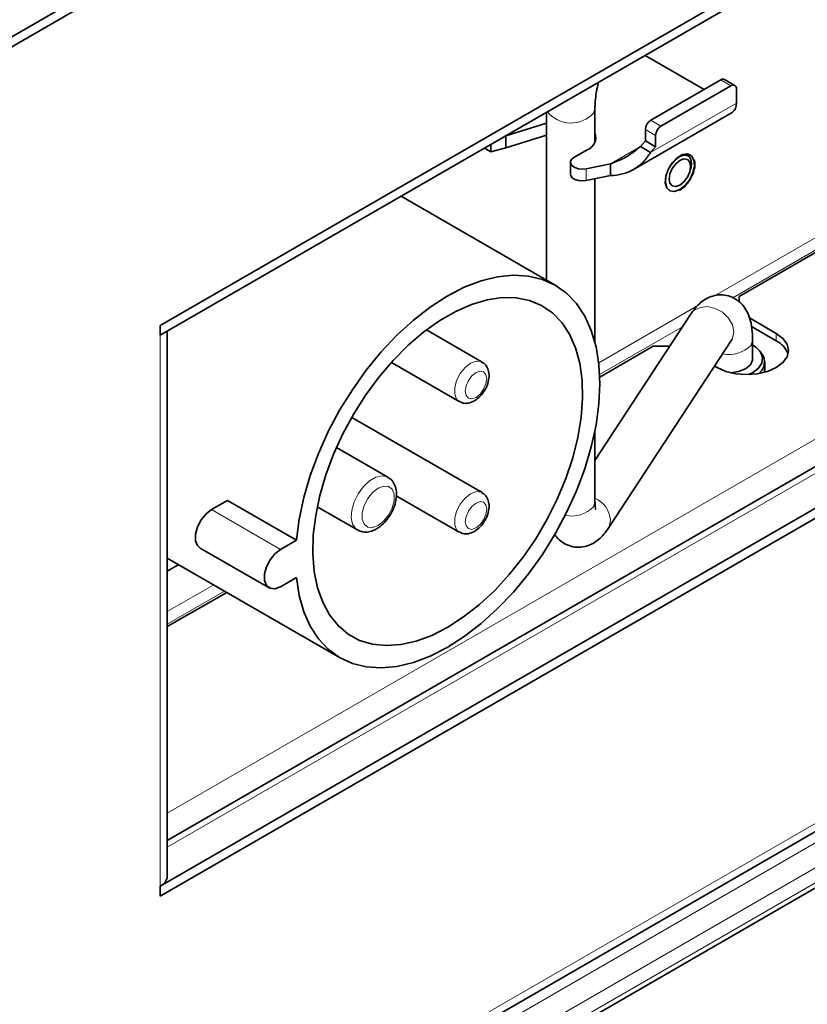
# Model space of a CAD drawing. Header units: millimetres. Extents: x 0 to 1118, y 0 to 864.
# Tile 200 of 256: x 354 to 380, y 672 to 705. Entities that reach past the tile are written whole.
import ezdxf

# ---------------------------------------------------------------- set-up
doc = ezdxf.new("R2010")
doc.units = ezdxf.units.MM

msp = doc.modelspace()

# ---------------------------------------------------------------- linework, layer by layer
at = {"color": 7, "linetype": 'Continuous', "lineweight": 35}
for p, q in [((329.8787, 690.1684), (378.6691, 718.3345)), ((329.8787, 689.8418), (378.6691, 718.0079)), ((358.9978, 694.6894), (394.21, 715.0169)), ((394.21, 714.6903), (358.9978, 694.3627)), ((374.9159, 703.5521), (376.8516, 702.4347)), ((377.3998, 702.7511), (375.1017, 701.4245)), ((377.8606, 702.5696), (377.5248, 702.7635)), ((377.7356, 702.5572), (375.4376, 701.2306)), ((377.9124, 702.4551), (377.9124, 701.9896)), ((373.271, 700.7167), (373.271, 701.8169)), ((371.6835, 701.686), (371.6835, 696.1717)), ((374.5382, 699.8117), (377.7716, 701.6783)), ((371.6835, 701.3238), (370.3403, 700.9081)), ((370.3403, 700.9081), (370.3322, 700.906)), ((371.6835, 700.936), (370.3403, 700.5203)), ((370.3403, 700.9081), (370.3403, 700.5203)), ((374.9249, 700.744), (374.9249, 701.1183)), ((375.2608, 700.5501), (375.2608, 700.9244)), ((369.8492, 700.3881), (369.6422, 700.5076)), ((369.8492, 700.6271), (369.8492, 700.3881)), ((370.3403, 700.5203), (369.8492, 700.3881)), ((374.9249, 700.744), (374.7607, 700.558)), ((374.7607, 700.558), (375.0966, 700.3641)), ((375.2608, 700.5501), (374.9249, 700.744)), ((375.2608, 700.5501), (375.0966, 700.3641)), ((372.5786, 700.2034), (373.0096, 700.4522)), ((372.4642, 700.044), (372.4642, 699.6561)), ((373.7808, 699.9923), (372.9839, 699.8312)), ((373.7808, 699.9923), (373.7808, 699.6044)), ((378.0066, 695.6377), (385.6575, 700.0545)), ((373.7808, 699.6044), (372.9839, 699.4433)), ((373.271, 694.1289), (373.271, 699.5014)), ((371.9678, 696.0076), (366.9074, 698.9289)), ((392.5479, 697.0071), (359.2321, 677.7744)), ((358.9978, 676.2764), (394.21, 696.6039)), ((394.21, 696.2773), (358.9978, 675.9497)), ((378.0066, 695.6377), (378.0066, 695.4607)), ((376.4266, 695.0735), (373.271, 690.2582)), ((358.9978, 694.3627), (358.9978, 694.6894)), ((378.3408, 694.9345), (379.222, 694.4258)), ((359.2321, 676.6029), (359.2321, 694.498)), ((369.5652, 693.4864), (367.741, 694.5395)), ((378.4078, 694.6509), (379.222, 694.1809)), ((373.7028, 688.021), (377.7543, 694.2033)), ((378.4459, 693.5907), (378.4459, 694.1993)), ((373.4271, 692.994), (375.1782, 694.0049)), ((375.7263, 694.0049), (375.1782, 694.0049)), ((378.7391, 693.7692), (378.6732, 693.8542)), ((366.5896, 693.4722), (368.8153, 692.1874)), ((378.8428, 693.1633), (378.8428, 693.4886)), ((377.2774, 693.3033), (377.1955, 693.3506)), ((369.5652, 689.1996), (365.288, 691.6688)), ((373.271, 688.8952), (373.271, 691.2348)), ((366.4753, 689.7036), (364.7864, 690.6785)), ((361.2084, 688.9432), (360.6852, 688.6411)), ((361.2084, 688.9432), (363.4711, 687.6369)), ((366.7473, 689.0944), (368.8153, 687.9005)), ((268.2253, 613.2544), (398.7942, 688.6302)), ((364.1569, 688.7326), (365.4754, 687.9715)), ((363.4711, 687.6369), (362.9479, 687.3349)), ((360.3102, 687.3792), (362.5729, 686.0729)), ((359.2321, 687.05), (364.9059, 683.7747)), ((268.4688, 611.5426), (398.5235, 686.6215)), ((359.2321, 686.6172), (359.607, 686.8336)), ((362.9479, 686.11), (363.4711, 686.4121)), ((359.2321, 684.7994), (361.1814, 685.9247)), ((358.9978, 675.9497), (358.9978, 676.2764))]:
    msp.add_line(p, q, dxfattribs=at)
at = {"color": 7, "linetype": 'Continuous', "lineweight": 18}
for p, q in [((377.7356, 702.5572), (377.3998, 702.7511)), ((375.0966, 700.3641), (377.9124, 701.9896)), ((375.1017, 701.4245), (375.4376, 701.2306)), ((375.2608, 700.9244), (374.9249, 701.1183)), ((373.7808, 699.9923), (374.7605, 700.5578)), ((385.1192, 700.2345), (377.194, 695.6593)), ((385.296, 699.9283), (377.7942, 695.5976)), ((372.9839, 699.8312), (372.9839, 699.4433)), ((391.4019, 697.2486), (359.2321, 678.6774)), ((392.6644, 696.8546), (359.2321, 677.5546)), ((391.7908, 696.575), (359.2321, 677.7792)), ((376.6452, 695.3425), (373.3925, 693.4647)), ((358.9978, 676.2764), (358.9978, 694.3627)), ((376.1468, 694.6465), (373.4238, 693.0746)), ((379.222, 694.1809), (379.222, 694.4258)), ((268.391, 613.6207), (398.9599, 688.9965)), ((360.6852, 688.6411), (362.9479, 687.3349)), ((268.5421, 613.0649), (398.5967, 688.1438)), ((268.8956, 612.4525), (398.9502, 687.5314)), ((268.8956, 611.9582), (398.9502, 687.0371)), ((268.7921, 611.7293), (398.8467, 686.8082)), ((360.7564, 686.1701), (359.2321, 685.2902)), ((361.11, 685.966), (359.2321, 684.8819))]:
    msp.add_line(p, q, dxfattribs=at)
at = {"color": 7, "linetype": 'Continuous', "lineweight": 18, "flags": 128}
for points in [[(373.2196, 701.6548), (373.2709, 701.8111), (373.271, 701.8159)], [(375.7388, 699.93), (375.6741, 699.8117), (375.5956, 699.5842), (375.5793, 699.3722), (375.6275, 699.2043), (375.7337, 699.1032), (375.8835, 699.0826), (376.0568, 699.1452)], [(377.8329, 694.4762), (377.7881, 694.7077), (377.6592, 694.9308), (377.4617, 695.1186), (377.2194, 695.2485), (376.9615, 695.3048), (376.7193, 695.2807), (376.5217, 695.1792), (376.4266, 695.0735)], [(377.7543, 694.2033), (377.7881, 694.2643), (377.8329, 694.4762)], [(378.3946, 694.0371), (378.4459, 694.1935), (378.4459, 694.1995)], [(368.8091, 692.191), (368.731, 692.2656), (368.668, 692.4291), (368.668, 692.6417), (368.731, 692.878), (368.8494, 693.1092), (369.0089, 693.3077), (369.1903, 693.4493), (369.3717, 693.5171), (369.5312, 693.5028), (369.5644, 693.4869)], [(369.367, 692.3266), (369.5023, 692.4358), (369.617, 692.5905), (369.6937, 692.7672), (369.7206, 692.9389), (369.6937, 693.0796), (369.617, 693.1679), (369.5023, 693.1901), (369.367, 693.1431), (369.2317, 693.0339), (369.117, 692.8792), (369.0404, 692.7025), (369.0135, 692.5307), (369.0404, 692.39), (369.117, 692.3018), (369.2317, 692.2795), (369.367, 692.3266)], [(365.4757, 687.9712), (365.4225, 688.0093), (365.3171, 688.1592), (365.2702, 688.3694), (365.2859, 688.6212), (365.3629, 688.8923), (365.4944, 689.1584), (365.6685, 689.3961), (365.8699, 689.5841), (366.0807, 689.7058), (366.2821, 689.7503), (366.4563, 689.7137), (366.4774, 689.7024)], [(366.1521, 688.1231), (366.3335, 688.2647), (366.493, 688.4631), (366.6114, 688.6944), (366.6744, 688.9306), (366.6744, 689.1433), (366.6114, 689.3068), (366.493, 689.4014), (366.3335, 689.4157), (366.1521, 689.3479), (365.9707, 689.2062), (365.8112, 689.0078), (365.6928, 688.7765), (365.6298, 688.5403), (365.6298, 688.3276), (365.6928, 688.1641), (365.8112, 688.0695), (365.9707, 688.0553), (366.1521, 688.1231)], [(368.8091, 687.9042), (368.731, 687.9787), (368.668, 688.1422), (368.668, 688.3549), (368.731, 688.5911), (368.8494, 688.8224), (369.0089, 689.0208), (369.1903, 689.1625), (369.3717, 689.2302), (369.5312, 689.216), (369.5644, 689.2001)], [(369.367, 688.0397), (369.5023, 688.1489), (369.617, 688.3036), (369.6937, 688.4803), (369.7206, 688.6521), (369.6937, 688.7928), (369.617, 688.881), (369.5023, 688.9033), (369.367, 688.8563), (369.2317, 688.7471), (369.117, 688.5924), (369.0404, 688.4157), (369.0135, 688.2439), (369.0404, 688.1032), (369.117, 688.015), (369.2317, 687.9927), (369.367, 688.0397)], [(373.2196, 688.733), (373.2709, 688.8894), (373.271, 688.8952)], [(373.7028, 688.021), (373.7366, 688.082), (373.7814, 688.2939)]]:
    msp.add_lwpolyline(points, dxfattribs=at)
at = {"color": 7, "linetype": 'Continuous', "lineweight": 35, "flags": 128}
for points in [[(372.5786, 700.2034), (372.5029, 700.1418), (372.4667, 700.0692), (372.474, 699.9938), (372.5241, 699.924), (372.6113, 699.8677), (372.7259, 699.8311), (372.8549, 699.8185), (372.9839, 699.8312)], [(376.3952, 700.2851), (376.3087, 700.3143), (376.1447, 700.293), (375.9688, 700.1915), (375.8048, 700.0234), (375.6748, 699.8115), (375.5964, 699.5844), (375.5802, 699.3728), (375.6283, 699.2053), (375.7184, 699.1127)], [(376.0577, 699.1457), (376.2306, 699.2829), (376.3801, 699.4761), (376.4861, 699.6994), (376.5342, 699.9226), (376.518, 700.1154), (376.4396, 700.252), (376.3096, 700.3138), (376.1456, 700.2925), (375.9697, 700.1909), (375.8057, 700.0229), (375.6757, 699.811), (375.5973, 699.5839), (375.5811, 699.3723), (375.6292, 699.2047), (375.7352, 699.1038), (375.8848, 699.0833), (376.0577, 699.1457)], [(376.0568, 699.1452), (376.23, 699.2826), (376.3798, 699.4762), (376.486, 699.6999), (376.5342, 699.9235), (376.518, 700.1167), (376.4394, 700.2535), (376.3092, 700.3155), (376.1449, 700.2941), (375.9686, 700.1924), (375.8043, 700.024), (375.7388, 699.93)], [(376.0577, 700.1067), (376.193, 700.1537), (376.3077, 700.1314), (376.3843, 700.0432), (376.4112, 699.9025), (376.3843, 699.7308), (376.3077, 699.5541), (376.193, 699.3993), (376.0577, 699.2902), (375.9224, 699.2431), (375.8077, 699.2654), (375.731, 699.3536), (375.7041, 699.4943), (375.731, 699.6661), (375.8077, 699.8428), (375.9224, 699.9975), (376.0577, 700.1067)], [(372.9839, 699.4433), (372.8549, 699.4306), (372.7259, 699.4433), (372.6113, 699.4798), (372.5241, 699.5361), (372.474, 699.6059), (372.4642, 699.6561)], [(363.4711, 686.4121), (363.5619, 685.8251), (363.7143, 685.2895), (363.9263, 684.812), (364.1952, 684.3986), (364.5177, 684.0545), (364.8897, 683.7841), (365.3064, 683.5908), (365.7626, 683.477), (366.2526, 683.4442), (366.7702, 683.4928), (367.3088, 683.6222), (367.8617, 683.8307), (368.4218, 684.1157), (368.9821, 684.4736), (369.5355, 684.8999), (370.0751, 685.3892), (370.5939, 685.9353), (371.0856, 686.5314), (371.5438, 687.1699), (371.9627, 687.8427), (372.3372, 688.5414), (372.6624, 689.2572), (372.9343, 689.9809), (373.1494, 690.7035), (373.3051, 691.4159), (373.3992, 692.109), (373.4308, 692.7741), (373.3992, 693.4028), (373.3051, 693.9872), (373.1494, 694.5198), (372.9343, 694.9941), (372.6624, 695.4039), (372.3372, 695.7442), (371.9627, 696.0105), (371.5438, 696.1996), (371.0856, 696.3091), (370.5939, 696.3375), (370.0751, 696.2846), (369.5355, 696.1509), (368.9821, 695.9383), (368.4218, 695.6492), (367.8617, 695.2876), (367.3088, 694.8577), (366.7702, 694.3652), (366.2526, 693.8162), (365.7626, 693.2177), (365.3064, 692.5772), (364.8897, 691.9027), (364.5177, 691.2029), (364.1952, 690.4865), (363.9263, 689.7626), (363.7143, 689.0403), (363.5619, 688.3287), (363.4711, 687.6369)], [(368.4368, 684.7775), (368.9606, 685.1158), (369.4769, 685.5211), (369.9787, 685.9877), (370.4589, 686.5091), (370.9106, 687.078), (371.3277, 687.6864), (371.7041, 688.3257), (372.0347, 688.987), (372.3148, 689.661), (372.5404, 690.3383), (372.7085, 691.0092), (372.8165, 691.6645), (372.8631, 692.2949), (372.8476, 692.8915), (372.7701, 693.446), (372.6318, 693.9506), (372.4346, 694.3982), (372.1813, 694.7825), (371.8755, 695.0982), (371.5213, 695.3408), (371.1239, 695.5069), (370.6887, 695.5942), (370.2219, 695.6013), (369.7301, 695.5284), (369.2201, 695.3763), (368.6991, 695.1472), (368.1745, 694.8443), (367.6535, 694.4719), (367.1435, 694.0352), (366.6517, 693.5403), (366.1849, 692.9942), (365.7497, 692.4045), (365.3523, 691.7795), (364.9982, 691.1281), (364.6923, 690.4592), (364.439, 689.7824), (364.2418, 689.1071), (364.1035, 688.4429), (364.026, 687.7989), (364.0105, 687.1843), (364.0571, 686.6078), (364.1652, 686.0773), (364.3332, 685.6003), (364.5588, 685.1836), (364.8389, 684.833), (365.1695, 684.5534), (365.5459, 684.3487), (365.963, 684.2218), (366.4147, 684.1745), (366.8949, 684.2074), (367.3967, 684.3202), (367.9131, 684.5111), (368.4368, 684.7775)], [(379.222, 694.4258), (379.4405, 694.2614), (379.5778, 694.07), (379.6247, 693.8645), (379.5778, 693.6591), (379.4405, 693.4677), (379.222, 693.3033), (378.9372, 693.1771), (378.6056, 693.0978), (378.2497, 693.0708), (377.8938, 693.0978), (377.5622, 693.1771), (377.2774, 693.3033)], [(378.3177, 693.0717), (378.4431, 693.1341), (378.6338, 693.2812), (378.7451, 693.4534), (378.7678, 693.6367), (378.7001, 693.8163), (378.5476, 693.9776), (378.4459, 694.0456)], [(378.4459, 693.5907), (378.4429, 693.5508), (378.3716, 693.397), (378.2134, 693.2667), (377.9876, 693.1754), (377.7214, 693.1342), (377.7128, 693.1338)], [(378.8428, 693.3776), (378.8519, 693.3356), (378.8381, 693.1471)], [(360.6852, 688.6411), (360.5038, 688.4995), (360.3443, 688.301), (360.2259, 688.0698), (360.1629, 687.8335), (360.1629, 687.6209), (360.2259, 687.4574), (360.3102, 687.3792)], [(362.9479, 687.3349), (362.7665, 687.1932), (362.607, 686.9948), (362.4886, 686.7635), (362.4256, 686.5273), (362.4256, 686.3146), (362.4886, 686.1511), (362.607, 686.0565), (362.7665, 686.0423), (362.9479, 686.11)]]:
    msp.add_lwpolyline(points, dxfattribs=at)
at = {"color": 7, "linetype": 'Continuous', "lineweight": 35}
for centre, radius, start, end in [((377.473, 702.6489), 0.1257, 65.69288, 125.61758), ((377.8047, 702.4726), 0.1092, 350.78596, 129.20329), ((377.589, 701.9485), 0.3261, 304.05635, 7.25583), ((375.3087, 701.1008), 0.3842, 122.60548, 177.39452), ((375.6446, 700.9069), 0.3842, 122.60548, 177.39452), ((372.8657, 700.8582), 0.4307, 289.5076, 19.79813), ((378.9017, 693.5095), 0.7439, 18.21858, 64.49421), ((378.3667, 693.485), 0.4684, 305.37043, 37.34231), ((358.8318, 676.6428), 0.4024, 294.37466, 354.3052)]:
    msp.add_arc(centre, radius, start, end, dxfattribs=at)
at = {"color": 7, "linetype": 'Continuous', "lineweight": 18}
for centre, radius, start, end in [((372.4844, 702.3313), 0.9991, 219.11998, 317.37986), ((377.6732, 694.7367), 1.0049, 257.76992, 315.87796), ((372.9031, 688.2202), 0.8813, 4.80115, 65.32923), ((372.4991, 689.4315), 1.0035, 258.05477, 315.8932)]:
    msp.add_arc(centre, radius, start, end, dxfattribs=at)
at = {"color": 7, "linetype": 'Continuous', "lineweight": 35}
for points, knots in [([(373.271, 701.8169), (373.2715, 701.8558), (373.2731, 701.9653), (373.2925, 702.184), (373.3295, 702.4368), (373.3674, 702.5997), (373.383, 702.6671)], [0, 0, 0, 0, 0.1652297, 0.4655147, 0.7788736, 1, 1, 1, 1]), ([(375.753, 699.9218), (375.775, 699.9581), (375.8353, 700.0577), (375.9664, 700.1813), (376.1184, 700.2712), (376.2528, 700.2917), (376.347, 700.2557), (376.4143, 700.1669), (376.4411, 700.0191), (376.4331, 699.8778), (376.4, 699.792), (376.3928, 699.7732)], [0, 0, 0, 0, 0.0740916, 0.2035209, 0.3316445, 0.4584575, 0.5868905, 0.7129628, 0.8345043, 0.9639077, 1, 1, 1, 1]), ([(376.0445, 699.118), (376.0751, 699.1376), (376.1639, 699.1943), (376.3021, 699.334), (376.437, 699.5382), (376.5258, 699.7616), (376.5646, 699.9674), (376.5439, 700.0761), (376.535, 700.1229)], [0, 0, 0, 0, 0.099368, 0.2882112, 0.4770609, 0.6660704, 0.8560392, 1, 1, 1, 1]), ([(378.4459, 694.1993), (378.4449, 694.2627), (378.4418, 694.4591), (378.4071, 694.7388), (378.3254, 695.0225), (378.2052, 695.2551), (378.0434, 695.4474), (377.8341, 695.5957), (377.5851, 695.6844), (377.3239, 695.6986), (377.0796, 695.644), (376.8689, 695.5404), (376.6841, 695.3961), (376.5404, 695.2388), (376.4597, 695.1215), (376.4266, 695.0735)], [0, 0, 0, 0, 0.05674253, 0.17576742, 0.27301098, 0.35128263, 0.42561418, 0.49866067, 0.57166002, 0.64830198, 0.71886737, 0.78786237, 0.86028435, 0.94275449, 1, 1, 1, 1]), ([(377.7543, 694.2033), (377.7648, 694.2178), (377.7805, 694.2394), (377.7759, 694.2344), (377.7743, 694.2327)], [0, 0, 0, 0, 0.6683157, 1, 1, 1, 1]), ([(369.3153, 692.2121), (369.3508, 692.2351), (369.4484, 692.2984), (369.5885, 692.4491), (369.7155, 692.6616), (369.791, 692.8963), (369.8017, 693.1192), (369.7444, 693.3057), (369.6594, 693.4335), (369.5827, 693.4674), (369.5595, 693.4776)], [0, 0, 0, 0, 0.0849407, 0.2334607, 0.382512, 0.5342582, 0.6923369, 0.8237028, 0.9467545, 1, 1, 1, 1]), ([(368.8104, 692.1997), (368.8518, 692.1763), (368.944, 692.1242), (369.1277, 692.1263), (369.2484, 692.1815), (369.3153, 692.2121)], [0, 0, 0, 0, 0.2671306, 0.594351, 1, 1, 1, 1]), ([(366.1003, 688.0086), (366.1396, 688.0336), (366.25, 688.1038), (366.4155, 688.2664), (366.5779, 688.4978), (366.6958, 688.7566), (366.7591, 689.0244), (366.7584, 689.2728), (366.6928, 689.4805), (366.5953, 689.6274), (366.5065, 689.6763), (366.4743, 689.694)], [0, 0, 0, 0, 0.0707732, 0.1985998, 0.3261026, 0.4539303, 0.5835201, 0.7168412, 0.8318386, 0.9390516, 1, 1, 1, 1]), ([(369.3153, 687.9253), (369.3508, 687.9483), (369.4484, 688.0116), (369.5885, 688.1622), (369.7155, 688.3748), (369.791, 688.6095), (369.8017, 688.8324), (369.7444, 689.0189), (369.6594, 689.1467), (369.5827, 689.1805), (369.5595, 689.1907)], [0, 0, 0, 0, 0.0849407, 0.2334607, 0.382512, 0.5342582, 0.6923369, 0.8237028, 0.9467545, 1, 1, 1, 1]), ([(373.2908, 688.6526), (373.2911, 688.6517), (373.2949, 688.6423), (373.2827, 688.683), (373.2736, 688.767), (373.2718, 688.8556), (373.271, 688.8952)], [0, 0, 0, 0, 0.0308248, 0.3450833, 0.707385, 1, 1, 1, 1]), ([(365.477, 687.9739), (365.5336, 687.9477), (365.6491, 687.8944), (365.848, 687.9038), (365.9981, 687.9525), (366.0808, 687.9979), (366.1003, 688.0086)], [0, 0, 0, 0, 0.2891257, 0.5901869, 0.903505, 1, 1, 1, 1]), ([(368.8104, 687.9129), (368.8518, 687.8895), (368.944, 687.8374), (369.1277, 687.8395), (369.2484, 687.8947), (369.3153, 687.9253)], [0, 0, 0, 0, 0.2671306, 0.594351, 1, 1, 1, 1]), ([(371.9453, 687.8276), (371.9921, 687.767), (372.0878, 687.643), (372.296, 687.499), (372.5442, 687.41), (372.8056, 687.3958), (373.0498, 687.4504), (373.2606, 687.554), (373.4453, 687.6984), (373.589, 687.8557), (373.6697, 687.9729), (373.7028, 688.021)], [0, 0, 0, 0, 0.1083773, 0.2217679, 0.3350852, 0.454057, 0.5635961, 0.6706974, 0.7831185, 0.9111374, 1, 1, 1, 1])]:
    msp.add_open_spline(points, degree=3, knots=knots, dxfattribs=at)
for points in [[(373.7808, 699.9923), (373.9592, 700.0606), (374.3158, 700.1971), (374.6124, 700.4377), (374.7607, 700.558)], [(373.7808, 699.6044), (373.9134, 699.6166), (374.1786, 699.6408), (374.5462, 699.798), (374.8662, 700.0378), (375.0198, 700.2553), (375.0966, 700.3641)]]:
    msp.add_open_spline(points, degree=3, dxfattribs=at)

doc.saveas('drawing.dxf')
